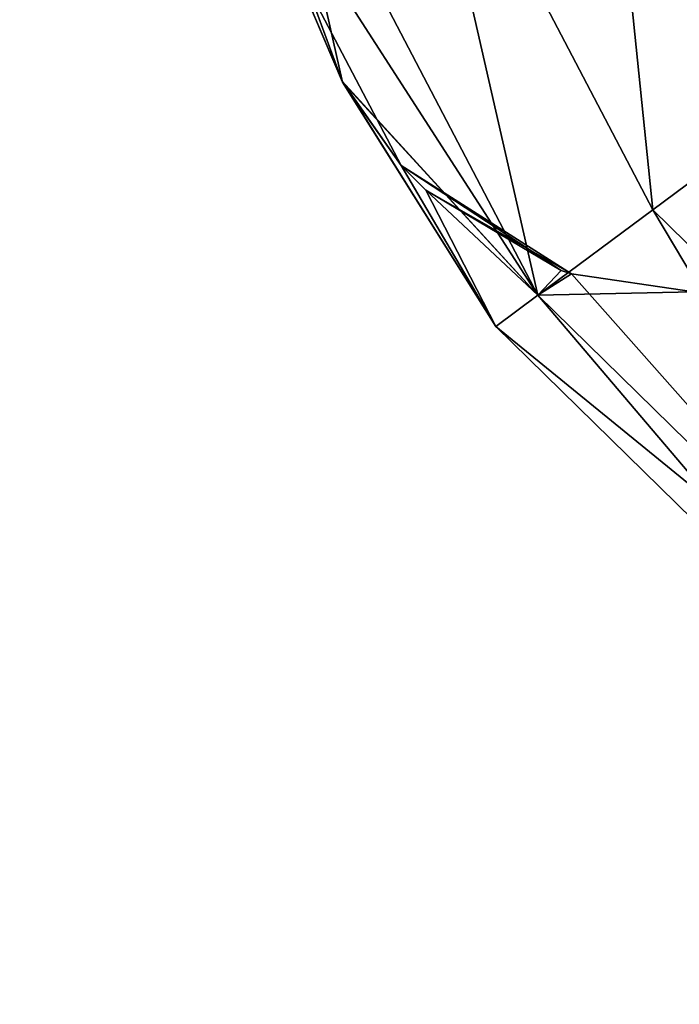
# Model space of a CAD drawing. Header units: millimetres. Extents: x -336 to 335, y 1 to 253.
# Tile 4 of 155: x -302.35 to -297.79, y 73.78 to 80.58. Entities that reach past the tile are written whole.
import ezdxf

# ---------------------------------------------------------------- set-up
doc = ezdxf.new("R2010")
doc.units = ezdxf.units.MM
doc.header["$LTSCALE"] = 25.4
doc.layers.get('0').update_dxf_attribs({"true_color": 0xff5454})

# ---------------------------------------------------------------- blocks, each defined once
blk = doc.blocks.new('COBA-ANTIQUE-III-9043.STL')
at = {"color": 29, "true_color": 0x40301e}
mesh = blk.add_polyface(dxfattribs=at)
corners = [(-276.0531, 252.3141, 167.061), (-335.8612, 61.466, 161.661), (-335.8612, 61.466, 167.061), (-276.0531, 252.3141, 161.661)]
mesh.append_faces([[corners[k] for k in face] for face in [(0, 1, 2), (1, 0, 3)]], dxfattribs={"vtx0": -1, "color": 29})
at = {"color": 39, "true_color": 0x42361f}
mesh = blk.add_polyface(dxfattribs=at)
corners = [(-276.0531, 252.3141, 161.661), (-145.0132, 1.6579, 161.661), (-335.8612, 61.466, 161.661), (-85.205, 192.506, 161.661)]
mesh.append_faces([[corners[k] for k in face] for face in [(0, 1, 2), (1, 0, 3)]], dxfattribs={"vtx0": -1, "color": 39})
mesh = blk.add_polyface(dxfattribs=at)
corners = [(-145.0132, 1.6579, 167.061), (-276.0531, 252.3141, 167.061), (-335.8612, 61.466, 167.061), (-85.205, 192.506, 167.061)]
mesh.append_faces([[corners[k] for k in face] for face in [(0, 1, 2), (1, 0, 3)]], dxfattribs={"vtx0": -1, "color": 39})
at = {"color": 250, "true_color": 0x262626}
mesh = blk.add_polyface(dxfattribs=at)
corners = [(-296.8914, 80.0738, 154.361), (-297.0614, 83.277, 153.9993), (-298.3409, 82.8464, 154.361), (-295.8076, 80.8787, 153.9993)]
mesh.append_faces([[corners[k] for k in face] for face in [(0, 1, 2), (1, 0, 3)]], dxfattribs={"vtx0": -1, "color": 250})
mesh = blk.add_polyface(dxfattribs=at)
corners = [(-297.0614, 83.277, 2.3227), (-296.8914, 80.0738, 1.961), (-298.3409, 82.8464, 1.961), (-295.8076, 80.8787, 2.3227)]
mesh.append_faces([[corners[k] for k in face] for face in [(0, 1, 2), (1, 0, 3)]], dxfattribs={"vtx0": -1, "color": 250})
mesh = blk.add_polyface(dxfattribs=at)
corners = [(-297.9752, 79.2689, 153.9993), (-298.3409, 82.8464, 154.361), (-299.6204, 82.4158, 153.9993), (-296.8914, 80.0738, 154.361)]
mesh.append_faces([[corners[k] for k in face] for face in [(0, 1, 2), (1, 0, 3)]], dxfattribs={"vtx0": -1, "color": 250})
mesh = blk.add_polyface(dxfattribs=at)
corners = [(-298.3409, 82.8464, 1.961), (-297.9752, 79.2689, 2.3227), (-299.6204, 82.4158, 2.3227), (-296.8914, 80.0738, 1.961)]
mesh.append_faces([[corners[k] for k in face] for face in [(0, 1, 2), (1, 0, 3)]], dxfattribs={"vtx0": -1, "color": 250})
mesh = blk.add_polyface(dxfattribs=at)
corners = [(-298.7686, 78.6796, 153.011), (-299.6204, 82.4158, 153.9993), (-300.557, 82.1006, 153.011), (-297.9752, 79.2689, 153.9993)]
mesh.append_faces([[corners[k] for k in face] for face in [(0, 1, 2), (1, 0, 3)]], dxfattribs={"vtx0": -1, "color": 250})
mesh = blk.add_polyface(dxfattribs=at)
corners = [(-299.6204, 82.4158, 2.3227), (-298.7686, 78.6796, 3.311), (-300.557, 82.1006, 3.311), (-297.9752, 79.2689, 2.3227)]
mesh.append_faces([[corners[k] for k in face] for face in [(0, 1, 2), (1, 0, 3)]], dxfattribs={"vtx0": -1, "color": 250})
mesh = blk.add_polyface(dxfattribs=at)
corners = [(-300.557, 82.1006, 153.011), (-300.8998, 81.9852, 151.661), (-298.7686, 78.6796, 153.011)]
mesh.append_faces([[corners[k] for k in face] for face in [(0, 1, 2)]], dxfattribs={"color": 250})
mesh = blk.add_polyface(dxfattribs=at)
corners = [(-300.557, 82.1006, 3.311), (-300.118, 80.1522, 4.661), (-300.8998, 81.9852, 4.661)]
mesh.append_faces([[corners[k] for k in face] for face in [(0, 1, 2)]], dxfattribs={"color": 250})
mesh = blk.add_polyface(dxfattribs=at)
corners = [(-300.557, 82.1006, 3.311), (-298.7686, 78.6796, 3.311), (-300.118, 80.1522, 4.661)]
mesh.append_faces([[corners[k] for k in face] for face in [(0, 1, 2)]], dxfattribs={"color": 250})
mesh = blk.add_polyface(dxfattribs=at)
corners = [(-300.8998, 81.9852, 151.661), (-300.3596, 80.8112, 151.0415), (-300.122, 80.1599, 151.6532)]
mesh.append_faces([[corners[k] for k in face] for face in [(0, 1, 2)]], dxfattribs={"color": 250})
mesh = blk.add_polyface(dxfattribs=at)
corners = [(-300.8998, 81.9852, 151.661), (-300.122, 80.1599, 151.6532), (-298.7686, 78.6796, 153.011)]
mesh.append_faces([[corners[k] for k in face] for face in [(0, 1, 2)]], dxfattribs={"color": 250})
mesh = blk.add_polyface(dxfattribs=at)
corners = [(-300.8998, 81.9852, 4.661), (-300.118, 80.1522, 4.661), (-300.3596, 80.8112, 5.2806)]
mesh.append_faces([[corners[k] for k in face] for face in [(0, 1, 2)]], dxfattribs={"color": 250})
mesh = blk.add_polyface(dxfattribs=at)
corners = [(-300.3596, 80.8112, 5.2806), (-300.118, 80.1522, 4.661), (-299.7141, 79.577, 5.2814)]
mesh.append_faces([[corners[k] for k in face] for face in [(0, 1, 2)]], dxfattribs={"color": 250})
mesh = blk.add_polyface(dxfattribs=at)
corners = [(-300.3596, 80.8112, 151.0415), (-299.7141, 79.577, 5.2814), (-299.7141, 79.577, 151.0406), (-300.3596, 80.8112, 5.2806)]
mesh.append_faces([[corners[k] for k in face] for face in [(0, 1, 2), (1, 0, 3)]], dxfattribs={"vtx0": -1, "color": 250})
mesh = blk.add_polyface(dxfattribs=at)
corners = [(-300.3596, 80.8112, 151.0415), (-299.7141, 79.577, 151.0406), (-300.122, 80.1599, 151.6532)]
mesh.append_faces([[corners[k] for k in face] for face in [(0, 1, 2)]], dxfattribs={"color": 250})
mesh = blk.add_polyface(dxfattribs=at)
corners = [(-300.122, 80.1599, 151.6532), (-299.7141, 79.577, 151.0406), (-299.059, 78.464, 151.661)]
mesh.append_faces([[corners[k] for k in face] for face in [(0, 1, 2)]], dxfattribs={"color": 250})
mesh = blk.add_polyface(dxfattribs=at)
corners = [(-300.122, 80.1599, 151.6532), (-299.059, 78.464, 151.661), (-298.7686, 78.6796, 153.011)]
mesh.append_faces([[corners[k] for k in face] for face in [(0, 1, 2)]], dxfattribs={"color": 250})
mesh = blk.add_polyface(dxfattribs=at)
corners = [(-300.118, 80.1522, 4.661), (-299.059, 78.464, 4.661), (-299.7141, 79.577, 5.2814)]
mesh.append_faces([[corners[k] for k in face] for face in [(0, 1, 2)]], dxfattribs={"color": 250})
mesh = blk.add_polyface(dxfattribs=at)
corners = [(-300.118, 80.1522, 4.661), (-298.7686, 78.6796, 3.311), (-299.059, 78.464, 4.661)]
mesh.append_faces([[corners[k] for k in face] for face in [(0, 1, 2)]], dxfattribs={"color": 250})
mesh = blk.add_polyface(dxfattribs=at)
corners = [(-295.438, 76.7843, 153.9993), (-296.8914, 80.0738, 154.361), (-297.9752, 79.2689, 153.9993), (-294.656, 77.8847, 154.361)]
mesh.append_faces([[corners[k] for k in face] for face in [(0, 1, 2), (1, 0, 3)]], dxfattribs={"vtx0": -1, "color": 250})
mesh = blk.add_polyface(dxfattribs=at)
corners = [(-296.8914, 80.0738, 1.961), (-295.438, 76.7843, 2.3227), (-297.9752, 79.2689, 2.3227), (-294.656, 77.8847, 1.961)]
mesh.append_faces([[corners[k] for k in face] for face in [(0, 1, 2), (1, 0, 3)]], dxfattribs={"vtx0": -1, "color": 250})
mesh = blk.add_polyface(dxfattribs=at)
corners = [(-299.7141, 79.577, 151.0406), (-299.5425, 79.4062, 150.833), (-299.059, 78.464, 151.661)]
mesh.append_faces([[corners[k] for k in face] for face in [(0, 1, 2)]], dxfattribs={"color": 250})
mesh = blk.add_polyface(dxfattribs=at)
corners = [(-299.7141, 79.577, 151.0406), (-299.7141, 79.577, 5.2814), (-299.5425, 79.4062, 150.833)]
mesh.append_faces([[corners[k] for k in face] for face in [(0, 1, 2)]], dxfattribs={"color": 250})
mesh = blk.add_polyface(dxfattribs=at)
corners = [(-298.5355, 78.8275, 149.9191), (-299.7141, 79.577, 5.2814), (-299.5425, 79.4062, 5.489)]
mesh.append_faces([[corners[k] for k in face] for face in [(0, 1, 2)]], dxfattribs={"color": 250})
mesh = blk.add_polyface(dxfattribs=at)
corners = [(-298.6069, 78.8511, 149.9718), (-299.7141, 79.577, 5.2814), (-298.5355, 78.8275, 149.9191)]
mesh.append_faces([[corners[k] for k in face] for face in [(0, 1, 2)]], dxfattribs={"color": 250})
mesh = blk.add_polyface(dxfattribs=at)
corners = [(-299.5425, 79.4062, 150.833), (-299.7141, 79.577, 5.2814), (-298.6069, 78.8511, 149.9718)]
mesh.append_faces([[corners[k] for k in face] for face in [(0, 1, 2)]], dxfattribs={"color": 250})
mesh = blk.add_polyface(dxfattribs=at)
corners = [(-299.7141, 79.577, 5.2814), (-299.059, 78.464, 4.661), (-299.5425, 79.4062, 5.489)]
mesh.append_faces([[corners[k] for k in face] for face in [(0, 1, 2)]], dxfattribs={"color": 250})
mesh = blk.add_polyface(dxfattribs=at)
corners = [(-299.5425, 79.4062, 150.833), (-298.7686, 78.6796, 150.311), (-299.059, 78.464, 151.661)]
mesh.append_faces([[corners[k] for k in face] for face in [(0, 1, 2)]], dxfattribs={"color": 250})
mesh = blk.add_polyface(dxfattribs=at)
corners = [(-299.5425, 79.4062, 150.833), (-298.6069, 78.8511, 149.9718), (-298.7686, 78.6796, 150.311)]
mesh.append_faces([[corners[k] for k in face] for face in [(0, 1, 2)]], dxfattribs={"color": 250})
mesh = blk.add_polyface(dxfattribs=at)
corners = [(-298.5355, 78.8275, 149.9191), (-299.5425, 79.4062, 5.489), (-298.6069, 78.8511, 6.3502)]
mesh.append_faces([[corners[k] for k in face] for face in [(0, 1, 2)]], dxfattribs={"color": 250})
mesh = blk.add_polyface(dxfattribs=at)
corners = [(-299.5425, 79.4062, 5.489), (-299.059, 78.464, 4.661), (-298.7686, 78.6796, 6.011)]
mesh.append_faces([[corners[k] for k in face] for face in [(0, 1, 2)]], dxfattribs={"color": 250})
mesh = blk.add_polyface(dxfattribs=at)
corners = [(-299.5425, 79.4062, 5.489), (-298.7686, 78.6796, 6.011), (-298.6069, 78.8511, 6.3502)]
mesh.append_faces([[corners[k] for k in face] for face in [(0, 1, 2)]], dxfattribs={"color": 250})
mesh = blk.add_polyface(dxfattribs=at)
corners = [(-296.0105, 75.9788, 153.011), (-297.9752, 79.2689, 153.9993), (-298.7686, 78.6796, 153.011), (-295.438, 76.7843, 153.9993)]
mesh.append_faces([[corners[k] for k in face] for face in [(0, 1, 2), (1, 0, 3)]], dxfattribs={"vtx0": -1, "color": 250})
mesh = blk.add_polyface(dxfattribs=at)
corners = [(-297.9752, 79.2689, 2.3227), (-296.0105, 75.9788, 3.311), (-298.7686, 78.6796, 3.311), (-295.438, 76.7843, 2.3227)]
mesh.append_faces([[corners[k] for k in face] for face in [(0, 1, 2), (1, 0, 3)]], dxfattribs={"vtx0": -1, "color": 250})
mesh = blk.add_polyface(dxfattribs=at)
corners = [(-298.6069, 78.8511, 149.9718), (-298.5355, 78.8275, 149.9191), (-298.7686, 78.6796, 150.311)]
mesh.append_faces([[corners[k] for k in face] for face in [(0, 1, 2)]], dxfattribs={"color": 250})
mesh = blk.add_polyface(dxfattribs=at)
corners = [(-298.6069, 78.8511, 6.3502), (-298.7686, 78.6796, 6.011), (-298.5355, 78.8275, 6.4029)]
mesh.append_faces([[corners[k] for k in face] for face in [(0, 1, 2)]], dxfattribs={"color": 250})
mesh = blk.add_polyface(dxfattribs=at)
corners = [(-298.5355, 78.8275, 149.9191), (-298.6069, 78.8511, 6.3502), (-298.5355, 78.8275, 6.4029)]
mesh.append_faces([[corners[k] for k in face] for face in [(0, 1, 2)]], dxfattribs={"color": 250})
mesh = blk.add_polyface(dxfattribs=at)
corners = [(-298.7686, 78.6796, 150.311), (-298.5355, 78.8275, 149.9191), (-296.0105, 75.9788, 150.311)]
mesh.append_faces([[corners[k] for k in face] for face in [(0, 1, 2)]], dxfattribs={"color": 250})
mesh = blk.add_polyface(dxfattribs=at)
corners = [(-297.6906, 78.7033, 6.9221), (-298.5355, 78.8275, 6.4029), (-298.7686, 78.6796, 6.011)]
mesh.append_faces([[corners[k] for k in face] for face in [(0, 1, 2)]], dxfattribs={"color": 250})
mesh = blk.add_polyface(dxfattribs=at)
corners = [(-296.0105, 75.9788, 150.311), (-298.5355, 78.8275, 149.9191), (-297.6906, 78.7033, 149.4)]
mesh.append_faces([[corners[k] for k in face] for face in [(0, 1, 2)]], dxfattribs={"color": 250})
mesh = blk.add_polyface(dxfattribs=at)
corners = [(-297.6906, 78.7033, 6.9221), (-298.5355, 78.8275, 149.9191), (-298.5355, 78.8275, 6.4029), (-297.6906, 78.7033, 149.4)]
mesh.append_faces([[corners[k] for k in face] for face in [(0, 1, 2), (1, 0, 3)]], dxfattribs={"vtx0": -1, "color": 250})
mesh = blk.add_polyface(dxfattribs=at)
corners = [(-296.0105, 75.9788, 6.011), (-297.6906, 78.7033, 6.9221), (-298.7686, 78.6796, 6.011)]
mesh.append_faces([[corners[k] for k in face] for face in [(0, 1, 2)]], dxfattribs={"color": 250})
mesh = blk.add_polyface(dxfattribs=at)
corners = [(-296.2201, 75.6839, 151.661), (-298.7686, 78.6796, 150.311), (-296.0105, 75.9788, 150.311), (-299.059, 78.464, 151.661)]
mesh.append_faces([[corners[k] for k in face] for face in [(0, 1, 2), (1, 0, 3)]], dxfattribs={"vtx0": -1, "color": 250})
mesh = blk.add_polyface(dxfattribs=at)
corners = [(-296.0105, 75.9788, 153.011), (-299.059, 78.464, 151.661), (-296.2201, 75.6839, 151.661), (-298.7686, 78.6796, 153.011)]
mesh.append_faces([[corners[k] for k in face] for face in [(0, 1, 2), (1, 0, 3)]], dxfattribs={"vtx0": -1, "color": 250})
mesh = blk.add_polyface(dxfattribs=at)
corners = [(-296.2201, 75.6839, 4.661), (-298.7686, 78.6796, 3.311), (-296.0105, 75.9788, 3.311), (-299.059, 78.464, 4.661)]
mesh.append_faces([[corners[k] for k in face] for face in [(0, 1, 2), (1, 0, 3)]], dxfattribs={"vtx0": -1, "color": 250})
mesh = blk.add_polyface(dxfattribs=at)
corners = [(-296.0105, 75.9788, 6.011), (-299.059, 78.464, 4.661), (-296.2201, 75.6839, 4.661), (-298.7686, 78.6796, 6.011)]
mesh.append_faces([[corners[k] for k in face] for face in [(0, 1, 2), (1, 0, 3)]], dxfattribs={"vtx0": -1, "color": 250})

msp = doc.modelspace()

# ---------------------------------------------------------------- block references
at = {"color": 0}
msp.add_blockref('COBA-ANTIQUE-III-9043.STL', (0, 0), dxfattribs=at)

doc.saveas('drawing.dxf')
